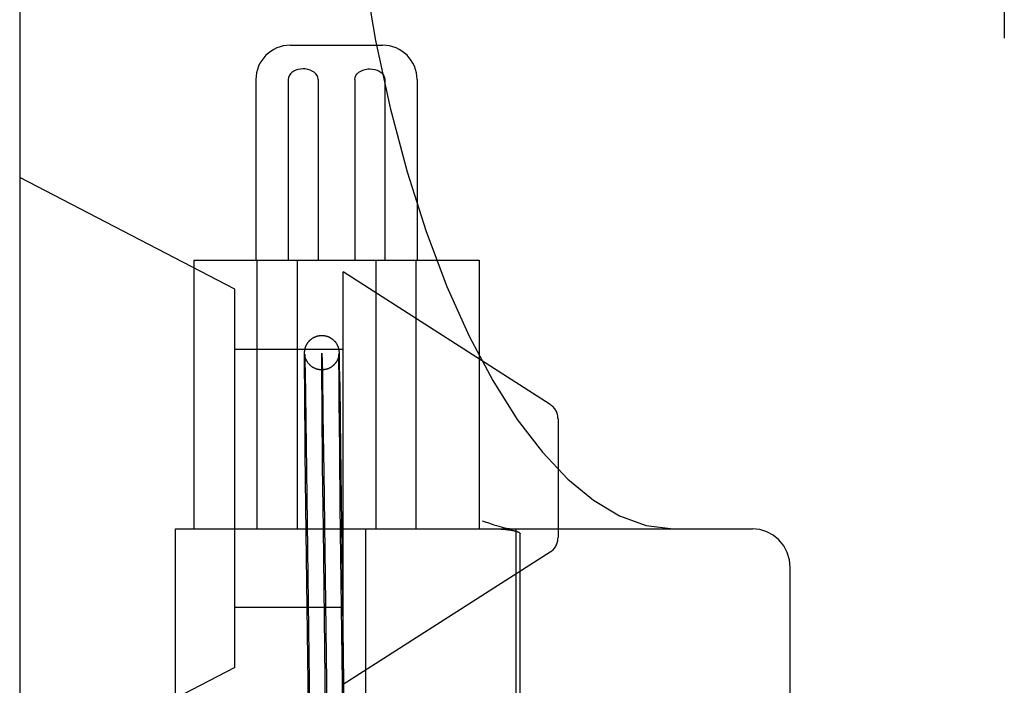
# Model space of a CAD drawing. Header units: inches. Extents: x 0 to 184, y 0 to 119.
# Tile 105 of 116: x 102.696 to 103.269, y 45.048 to 45.435. Entities that reach past the tile are written whole.
import ezdxf

# ---------------------------------------------------------------- set-up
doc = ezdxf.new("R2010")
doc.units = ezdxf.units.IN
doc.header["$LTSCALE"] = 10.121375
doc.header["$MEASUREMENT"] = 0
doc.linetypes.add('HIDDEN', pattern=[0.2, 0.1, -0.1])
doc.layers.add('DEFAULT_2', color=8, linetype='HIDDEN')

msp = doc.modelspace()

# ---------------------------------------------------------------- linework, layer by layer
at = {"layer": 'DEFAULT_2', "color": 8, "linetype": 'HIDDEN'}
for p, q in [((102.6960240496, 47.9187625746), (102.6960240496, 42.4182585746)), ((103.2685240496, 46.43658672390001), (103.2685240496, 43.4665867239)), ((102.853435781, 45.4203367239), (102.9069854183, 45.4203367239)), ((102.8333355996, 45.4003367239), (102.8333355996, 45.2953367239)), ((102.8521282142, 45.4003367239), (102.8521282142, 45.2953367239)), ((102.8695922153, 45.4003367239), (102.8695922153, 45.2953367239)), ((102.890828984, 45.4003367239), (102.890828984, 45.2953367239)), ((102.908292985, 45.4003367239), (102.908292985, 45.2953367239)), ((102.9270855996, 45.4003367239), (102.9270855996, 45.2953367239)), ((102.8210240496, 45.2784635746), (102.6960240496, 45.3434635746)), ((102.7972105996, 45.2953367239), (102.7972105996, 45.1390867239)), ((102.7972229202, 45.2953367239), (102.9631982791, 45.2953367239)), ((102.8339758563, 45.2953367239), (102.8339758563, 45.1390867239)), ((102.8572690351, 45.2953367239), (102.8572690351, 45.1390867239)), ((102.9031521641, 45.2953367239), (102.9031521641, 45.1390867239)), ((102.926445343, 45.2953367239), (102.926445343, 45.1390867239)), ((102.9632105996, 45.2953367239), (102.9632105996, 45.1390867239)), ((102.8840240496, 45.0484635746), (102.8840240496, 45.2884635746)), ((103.0044145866, 45.2114136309), (102.8840240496, 45.2884635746)), ((102.8210240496, 45.0584635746), (102.8210240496, 45.2784635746)), ((102.8210240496, 45.2434635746), (102.8840240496, 45.2434635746)), ((102.8616631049, 45.2391967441), (102.8616676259, 45.2401852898)), ((102.8616634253, 45.23653145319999), (102.8616631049, 45.2391967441)), ((102.8616676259, 45.2401852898), (102.8616732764, 45.2407866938)), ((102.8616732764, 45.2407866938), (102.861678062, 45.2411115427)), ((102.861678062, 45.2411115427), (102.8616818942, 45.2413061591)), ((102.8616818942, 45.2413061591), (102.8616860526, 45.2414742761)), ((102.8616860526, 45.2414742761), (102.8616906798, 45.241624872)), ((102.8616906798, 45.241624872), (102.8616941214, 45.2417190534)), ((102.8616941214, 45.2417190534), (102.8616979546, 45.2418107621)), ((102.8616979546, 45.2418107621), (102.8617023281, 45.2419025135)), ((102.8617023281, 45.2419025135), (102.8617074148, 45.2419962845)), ((102.8617074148, 45.2419962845), (102.8617133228, 45.2420922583)), ((102.8617133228, 45.2420922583), (102.8617200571, 45.2421891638)), ((102.8617472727, 45.2406838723), (102.8617465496, 45.24069465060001)), ((102.8617466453, 45.2406904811), (102.8617491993, 45.2406379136)), ((102.8617491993, 45.2406379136), (102.8617533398, 45.2405431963)), ((102.8617564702, 45.24056679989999), (102.861752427, 45.2406150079)), ((102.8617533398, 45.2405431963), (102.8617617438, 45.2403256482)), ((102.8617616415, 45.2405098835), (102.8617564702, 45.24056679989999)), ((102.861768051, 45.2404447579), (102.8617616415, 45.2405098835)), ((102.8617617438, 45.2403256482), (102.8617743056, 45.2399532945)), ((102.8617758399, 45.24037167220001), (102.861768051, 45.2404447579)), ((102.8617743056, 45.2399532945), (102.8617975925, 45.2391525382)), ((102.8617847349, 45.240294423), (102.8617758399, 45.24037167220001)), ((102.8617945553, 45.2402151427), (102.8617847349, 45.240294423)), ((102.8617975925, 45.2391525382), (102.8618527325, 45.2368670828)), ((102.8816450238, 45.2404801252), (102.8816366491, 45.24040058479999)), ((102.8816524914, 45.2405573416), (102.8816450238, 45.2404801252)), ((102.8816465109, 45.2426416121), (102.8816571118, 45.24254755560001)), ((102.881659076, 45.2406319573), (102.8816524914, 45.2405573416)), ((102.8816571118, 45.24254755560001), (102.8816664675, 45.2424578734)), ((102.8816647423, 45.2407028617), (102.881659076, 45.2406319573)), ((102.8816625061, 45.2389135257), (102.8816672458, 45.2400608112)), ((102.8816694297, 45.2407681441), (102.8816647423, 45.2407028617)), ((102.8816664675, 45.2424578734), (102.8816749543, 45.2423699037)), ((102.8816672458, 45.2400608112), (102.8816711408, 45.2404886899)), ((102.8816731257, 45.2408258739), (102.8816694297, 45.2407681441)), ((102.8816711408, 45.2404886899), (102.881674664, 45.2407420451)), ((102.8816758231, 45.24087341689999), (102.8816731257, 45.2408258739)), ((102.881674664, 45.2407420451), (102.8816768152, 45.2408552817)), ((102.8816749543, 45.2423699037), (102.8816826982, 45.24228295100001)), ((102.8816776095, 45.2409090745), (102.8816758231, 45.24087341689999)), ((102.8816768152, 45.2408552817), (102.8816779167, 45.2409026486)), ((102.8816786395, 45.2409323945), (102.8816782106, 45.2409223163)), ((102.8816783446, 45.2409190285), (102.88167868, 45.2409309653)), ((102.8816790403, 45.240942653), (102.8816789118, 45.240939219)), ((102.8816826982, 45.24228295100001), (102.8816896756, 45.2421980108)), ((102.8816896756, 45.2421980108), (102.881696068, 45.2421136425)), ((102.881696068, 45.2421136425), (102.8817020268, 45.2420283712)), ((102.8817020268, 45.2420283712), (102.8817076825, 45.2419406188)), ((102.8817076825, 45.2419406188), (102.8817130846, 45.24184980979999)), ((102.8817130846, 45.24184980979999), (102.8817208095, 45.2417067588)), ((102.8817208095, 45.2417067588), (102.8817284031, 45.2415497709)), ((102.8817284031, 45.2415497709), (102.8817391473, 45.2412988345)), ((102.8817391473, 45.2412988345), (102.8817515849, 45.24096713)), ((102.8817515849, 45.24096713), (102.8817712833, 45.2403599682)), ((102.8817712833, 45.2403599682), (102.8818052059, 45.2391225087)), ((102.8818052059, 45.2391225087), (102.8818770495, 45.2359421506)), ((102.8617039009, 45.22789669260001), (102.8616634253, 45.23653145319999)), ((102.8618527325, 45.2368670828), (102.8620073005, 45.2288324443)), ((102.8816638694, 45.2363488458), (102.8816625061, 45.2389135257)), ((102.8817129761, 45.22656512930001), (102.8816638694, 45.2363488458)), ((102.8818770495, 45.2359421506), (102.882066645, 45.2255207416)), ((102.8617257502, 45.22463261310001), (102.8617039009, 45.22789669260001)), ((102.8620073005, 45.2288324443), (102.8620715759, 45.22505791)), ((102.8720016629, 45.22924165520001), (102.8723763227, 45.205197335)), ((102.8617409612, 45.2225251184), (102.8617257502, 45.22463261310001)), ((102.8617577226, 45.2203091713), (102.8617409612, 45.2225251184)), ((102.8620715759, 45.22505791), (102.862116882, 45.2222884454)), ((102.862116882, 45.2222884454), (102.8621402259, 45.22083047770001)), ((102.8817315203, 45.223892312), (102.8817129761, 45.22656512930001)), ((102.8817472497, 45.221757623), (102.8817315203, 45.223892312)), ((102.882066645, 45.2255207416), (102.8821007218, 45.2234484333)), ((102.8821007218, 45.2234484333), (102.882135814, 45.2212668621)), ((102.8617697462, 45.21877314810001), (102.8617577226, 45.2203091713)), ((102.8617890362, 45.2163834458), (102.8617697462, 45.21877314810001)), ((102.8618027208, 45.2147346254), (102.8617890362, 45.2163834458)), ((102.8621402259, 45.22083047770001), (102.8621760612, 45.2185546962)), ((102.8621760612, 45.2185546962), (102.8622004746, 45.2169797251)), ((102.8622004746, 45.2169797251), (102.8622252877, 45.215359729)), ((102.8817585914, 45.2202742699), (102.8817472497, 45.221757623)), ((102.8817768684, 45.2179614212), (102.8817585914, 45.2202742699)), ((102.881789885, 45.2163624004), (102.8817768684, 45.2179614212)), ((102.8818035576, 45.2147189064), (102.881789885, 45.2163624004)), ((102.882135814, 45.2212668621), (102.8821718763, 45.21897891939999)), ((102.8821718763, 45.21897891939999), (102.8821964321, 45.2173961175)), ((102.8821964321, 45.2173961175), (102.8822213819, 45.21576844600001)), ((102.8618170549, 45.21304245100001), (102.8618027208, 45.2147346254)), ((102.861855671, 45.2086294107), (102.8618397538, 45.2104252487)), ((102.8622252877, 45.215359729), (102.8622504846, 45.2136957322)), ((102.8622504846, 45.2136957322), (102.8622760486, 45.2119888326)), ((102.8818178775, 45.2130319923), (102.8818035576, 45.2147189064)), ((102.8818328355, 45.211302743), (102.8818178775, 45.2130319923)), ((102.8822213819, 45.21576844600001), (102.8822467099, 45.2140969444)), ((102.8822467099, 45.2140969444), (102.8822724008, 45.21238263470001)), ((102.8618722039, 45.2067940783), (102.861855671, 45.2086294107)), ((102.862315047, 45.20935042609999), (102.862341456, 45.2075411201)), ((102.8721800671, 45.1759808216), (102.8718578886, 45.2084263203)), ((102.8723763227, 45.205197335), (102.8728223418, 45.1719805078)), ((102.8818729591, 45.2068017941), (102.8818564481, 45.2086319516)), ((102.8823115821, 45.2097332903), (102.8823381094, 45.2079167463)), ((102.8621028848, 45.18324263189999), (102.8619253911, 45.2010626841)), ((102.8624224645, 45.2018842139), (102.8628085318, 45.1730040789)), ((102.8819168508, 45.2020613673), (102.8818988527, 45.2039850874)), ((102.8824194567, 45.2022383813), (102.8828215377, 45.1721073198)), ((103.0090240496, 45.2029909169), (103.0090240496, 45.13393623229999)), ((102.8624488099, 45.15183304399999), (102.8621028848, 45.18324263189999)), ((102.8824482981, 45.1519930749), (102.882103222, 45.1833141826)), ((102.8725969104, 45.139343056), (102.8721800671, 45.1759808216)), ((102.8628085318, 45.1730040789), (102.8645946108, 45.0321638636)), ((102.8728223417, 45.1719805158), (102.8745938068, 45.0322906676)), ((102.8828215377, 45.1721073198), (102.8845930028, 45.0324174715)), ((102.8646556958, 44.9764483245), (102.8624488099, 45.15183304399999)), ((102.8846540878, 44.9767019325), (102.8824482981, 45.1519930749)), ((102.7865427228, 44.7640867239), (102.7865427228, 45.1390867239)), ((102.7865537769, 45.1390867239), (103.1221043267, 45.1390867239)), ((102.8746548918, 44.9765751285), (102.8725969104, 45.139343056)), ((102.8973561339, 44.7640867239), (102.8973561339, 45.1390867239)), ((102.9844193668, 45.1390572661), (102.9844193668, 44.76411617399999)), ((102.9870046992, 44.76698493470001), (102.9870046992, 45.1361885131)), ((103.0044145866, 45.1255135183), (102.8840240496, 45.0484635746)), ((103.1439946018, 44.7865764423), (103.1439946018, 45.1165970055)), ((102.8210240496, 45.0934635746), (102.8840240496, 45.0934635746)), ((102.8210240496, 45.0584635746), (102.6960240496, 44.9934635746))]:
    msp.add_line(p, q, dxfattribs=at)
for points in [[(102.8830613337, 45.6390867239), (102.8838754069, 45.5944173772), (102.8863082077, 45.55013177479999), (102.8903359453, 45.5065696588), (102.8959160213, 45.46410457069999), (102.9029896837, 45.4230854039), (102.9114784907, 45.3838600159), (102.9212875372, 45.3467496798), (102.9322996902, 45.3120675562), (102.9443788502, 45.2800957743), (102.9573712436, 45.25107925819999), (102.9710892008, 45.2252513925), (102.9853718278, 45.20271998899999), (102.9999616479, 45.1836705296), (103.01482352, 45.1679601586), (103.0297401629, 45.15567763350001), (103.0448534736, 45.1466687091), (103.0603677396, 45.1410154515), (103.0760407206, 45.1390867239)], [(102.8695922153, 45.4003367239), (102.8694260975, 45.4015319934), (102.8689853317, 45.4026387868), (102.8682458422, 45.4036749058), (102.8672798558, 45.4045869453), (102.8661386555, 45.40532425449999), (102.8648609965, 45.4058963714), (102.8634895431, 45.4062947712), (102.86206385, 45.4065229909), (102.8606287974, 45.4065794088), (102.8592110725, 45.4064709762), (102.8578444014, 45.4062031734), (102.8565525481, 45.4057787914), (102.8553579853, 45.4051997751), (102.8542983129, 45.4044741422), (102.8534046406, 45.4036020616), (102.8527189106, 45.4026090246), (102.8522999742, 45.4015237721), (102.8521282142, 45.4003367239)], [(102.890828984, 45.4003367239), (102.8909951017, 45.4015319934), (102.8914358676, 45.4026387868), (102.8921753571, 45.4036749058), (102.8931413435, 45.4045869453), (102.8942825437, 45.40532425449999), (102.8955602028, 45.4058963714), (102.8969316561, 45.4062947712), (102.8983573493, 45.4065229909), (102.8997924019, 45.4065794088), (102.9012101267, 45.4064709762), (102.9025767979, 45.4062031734), (102.9038686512, 45.4057787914), (102.9050632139, 45.4051997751), (102.9061228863, 45.4044741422), (102.9070165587, 45.4036020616), (102.9077022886, 45.4026090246), (102.9081212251, 45.4015237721), (102.908292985, 45.4003367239)], [(102.8617200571, 45.2421891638), (102.8617276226, 45.2422862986), (102.8617317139, 45.2423347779), (102.8617359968, 45.2423830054), (102.8617404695, 45.2424309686), (102.8617451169, 45.24247852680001), (102.861749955, 45.2425258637), (102.861754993, 45.2425730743), (102.86176024, 45.2426202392), (102.861765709, 45.2426674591), (102.8617714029, 45.2427147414), (102.861777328, 45.242762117), (102.8617834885, 45.2428095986), (102.8617898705, 45.2428570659), (102.8617965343, 45.2429049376), (102.8618035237, 45.2429534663), (102.8618109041, 45.2430030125), (102.8618188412, 45.2430545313), (102.8618271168, 45.2431064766), (102.8618353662, 45.2431566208), (102.8618440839, 45.2432079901), (102.8618538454, 45.24326370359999), (102.8618642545, 45.2433211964), (102.8618750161, 45.243378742), (102.8618862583, 45.24343698), (102.8618978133, 45.24349501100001), (102.8619102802, 45.24355572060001), (102.8619244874, 45.2436227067), (102.8619398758, 45.2436928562), (102.8619562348, 45.24376493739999), (102.8619731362, 45.2438369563), (102.8619894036, 45.2439041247), (102.8620067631, 45.2439736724), (102.8620267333, 45.2440511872), (102.8620495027, 45.24413659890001), (102.8620765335, 45.2442342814), (102.8621059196, 45.2443363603), (102.8621351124, 45.244433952), (102.8621664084, 45.2445347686), (102.8622019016, 45.2446448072), (102.8622405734, 45.2447600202), (102.8622815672, 45.244877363), (102.8623261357, 45.2449999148), (102.8623753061, 45.24512966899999), (102.8624294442, 45.2452666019), (102.8624901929, 45.2454136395), (102.8625550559, 45.2455637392), (102.862620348, 45.2457083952), (102.8626896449, 45.2458555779), (102.8627675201, 45.2460139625), (102.8628488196, 45.2461721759), (102.8629263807, 45.24631697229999), (102.8630082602, 45.2464639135), (102.863103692, 45.24662819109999), (102.863205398, 45.2467957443), (102.8633069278, 45.2469559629), (102.8634121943, 45.2471152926), (102.8635241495, 45.2472777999), (102.8636402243, 45.2474393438), (102.8637577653, 45.2475962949), (102.8638790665, 45.24775179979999), (102.8640066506, 45.2479087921), (102.8641378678, 45.248063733), (102.8642694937, 45.24821296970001), (102.864404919, 45.24836047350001), (102.8645477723, 45.2485098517), (102.8646950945, 45.2486576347), (102.8648453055, 45.24880215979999), (102.8649971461, 45.2489423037), (102.8651468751, 45.24907496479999), (102.8652997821, 45.2492050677), (102.8654620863, 45.2493375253), (102.8656286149, 45.2494676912), (102.8657951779, 45.2495923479), (102.8659640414, 45.2497133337), (102.8661362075, 45.2498313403), (102.8663115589, 45.2499462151), (102.866490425, 45.2500580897), (102.866672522, 45.2501666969), (102.8668586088, 45.25027237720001), (102.8670458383, 45.2503734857), (102.8672295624, 45.2504677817), (102.8674154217, 45.2505583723), (102.8676089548, 45.2506477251), (102.8678066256, 45.250733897), (102.8680071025, 45.25081618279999), (102.8682089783, 45.2508939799), (102.8684091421, 45.2509662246), (102.8686111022, 45.2510342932), (102.868818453, 45.251099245), (102.8690281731, 45.2511599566), (102.8692378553, 45.2512157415), (102.8694490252, 45.25126704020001), (102.869662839, 45.2513140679), (102.8698780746, 45.2513564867), (102.8700938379, 45.2513941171), (102.8703102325, 45.2514269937), (102.870526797, 45.25145506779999), (102.8707443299, 45.25147844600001), (102.8709638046, 45.2514971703), (102.8711842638, 45.2515110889), (102.8714049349, 45.2515201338), (102.8715864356, 45.25152391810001)], [(102.8715864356, 45.25152391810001), (102.8716262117, 45.2515243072), (102.8718483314, 45.2515235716), (102.8720709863, 45.25151788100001), (102.8722942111, 45.2515071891), (102.8725172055, 45.2514915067), (102.8727384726, 45.2514709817), (102.8729601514, 45.25144542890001), (102.8731849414, 45.2514143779), (102.8734095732, 45.2513781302), (102.8736313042, 45.251337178), (102.8738513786, 45.25129138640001), (102.8740699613, 45.2512407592), (102.8742875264, 45.2511851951), (102.8745046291, 45.2511245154), (102.8747211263, 45.2510586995), (102.8749367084, 45.2509877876), (102.8751523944, 45.2509113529), (102.8753705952, 45.2508283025), (102.8755866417, 45.2507402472), (102.8757944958, 45.2506499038), (102.8760012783, 45.2505543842), (102.8762139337, 45.2504500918), (102.8764259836, 45.2503397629), (102.8766336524, 45.250225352), (102.876836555, 45.2501072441), (102.8770315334, 45.24998761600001), (102.8772235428, 45.2498636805), (102.8774175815, 45.2497319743), (102.8776093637, 45.2495951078), (102.8777945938, 45.2494562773), (102.8779789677, 45.2493112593), (102.8781670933, 45.2491558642), (102.878356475, 45.24899138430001), (102.878549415, 45.2488149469), (102.8787361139, 45.2486350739), (102.8789060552, 45.24846293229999), (102.879067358, 45.2482915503), (102.879223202, 45.24811799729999), (102.8793761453, 45.2479394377), (102.8795304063, 45.24775035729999), (102.8796824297, 45.2475543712), (102.879831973, 45.24735129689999), (102.8799741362, 45.2471477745), (102.880100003, 45.2469581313), (102.8802243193, 45.2467611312), (102.8803640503, 45.2465267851), (102.880496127, 45.2462909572), (102.8806033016, 45.2460878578), (102.8806974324, 45.2458995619), (102.8807824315, 45.2457204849), (102.8808613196, 45.24554556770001), (102.8809383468, 45.24536556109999), (102.8810110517, 45.2451860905), (102.8810798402, 45.24500642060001), (102.881141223, 45.2448367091), (102.8811919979, 45.2446885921), (102.8812346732, 45.2445578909), (102.8812686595, 45.2444492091), (102.8812992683, 45.2443474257), (102.8813320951, 45.2442336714), (102.8813627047, 45.24412278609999), (102.8813881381, 45.2440266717), (102.8814112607, 45.24393577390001), (102.8814342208, 45.2438418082), (102.8814551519, 45.2437525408), (102.8814727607, 45.2436744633), (102.8814882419, 45.2436033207), (102.881501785, 45.2435389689), (102.8815147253, 45.24347545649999), (102.8815288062, 45.243403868), (102.8815422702, 45.2433327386), (102.8815539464, 45.2432686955), (102.8815644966, 45.2432087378), (102.8815740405, 45.2431526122), (102.8815829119, 45.24309867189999), (102.881591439, 45.2430450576), (102.8815995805, 45.2429920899), (102.8816074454, 45.24293910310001), (102.881614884, 45.2428871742), (102.8816217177, 45.2428377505), (102.8816282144, 45.242789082), (102.8816345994, 45.2427394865), (102.8816407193, 45.2426901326), (102.8816465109, 45.2426416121)], [(102.861746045, 45.2407024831), (102.8617457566, 45.2407071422), (102.8617458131, 45.2407060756)], [(102.861752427, 45.2406150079), (102.8617493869, 45.2406542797), (102.8617482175, 45.24067035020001)], [(102.8718218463, 45.23152530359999), (102.8717050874, 45.2315246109), (102.8714840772, 45.2315270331), (102.8712628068, 45.2315343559), (102.871041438, 45.2315465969), (102.8708205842, 45.2315637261), (102.8705990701, 45.2315858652), (102.8703750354, 45.2316133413), (102.8701512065, 45.2316459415), (102.8699304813, 45.2316831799), (102.8697103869, 45.23172540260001), (102.8694891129, 45.2317730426), (102.8692676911, 45.2318260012), (102.8690456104, 45.2318845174), (102.8688256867, 45.2319478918), (102.8686118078, 45.2320148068), (102.868399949, 45.2320863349), (102.8681865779, 45.2321637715), (102.8679744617, 45.2322462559), (102.8677663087, 45.23233267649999), (102.8675585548, 45.2324244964), (102.8673469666, 45.2325239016), (102.8671367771, 45.23262873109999), (102.866932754, 45.2327364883), (102.8667313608, 45.2328488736), (102.8665305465, 45.2329671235), (102.8663310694, 45.2330909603), (102.8661317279, 45.23322134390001), (102.8659364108, 45.2333558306), (102.8657502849, 45.2334905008), (102.8655673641, 45.233629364), (102.8653824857, 45.2337766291), (102.865199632, 45.2339295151), (102.8650209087, 45.2340863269), (102.864846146, 45.2342471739), (102.8646776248, 45.23440978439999), (102.8645099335, 45.23457943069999), (102.8643344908, 45.234765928), (102.8641651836, 45.2349553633), (102.8640164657, 45.23513008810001), (102.8638730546, 45.2353065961), (102.8637233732, 45.2354999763), (102.8635756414, 45.2357009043), (102.8634323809, 45.2359063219), (102.8632971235, 45.23611089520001), (102.8631773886, 45.23630160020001), (102.8630609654, 45.2364967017), (102.8629345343, 45.2367207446), (102.8628151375, 45.2369455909), (102.8627141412, 45.2371473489), (102.8626261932, 45.23733294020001), (102.8625527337, 45.2374959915), (102.8624852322, 45.2376531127), (102.8624152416, 45.2378243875), (102.862349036, 45.2379953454), (102.8622891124, 45.2381587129), (102.8622358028, 45.2383119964), (102.8621901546, 45.2384500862), (102.8621513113, 45.2385732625), (102.8621203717, 45.2386755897), (102.8620926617, 45.2387707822), (102.8620635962, 45.2388746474), (102.8620364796, 45.23897569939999), (102.8620133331, 45.2390655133), (102.8619922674, 45.2391504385), (102.8619718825, 45.23923584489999), (102.8619533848, 45.2393164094), (102.8619377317, 45.2393871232), (102.8619237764, 45.2394523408), (102.8619109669, 45.2395141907), (102.8618988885, 45.2395744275), (102.8618867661, 45.2396369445), (102.8618754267, 45.2396974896), (102.8618655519, 45.2397520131), (102.861856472, 45.2398037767), (102.8618477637, 45.2398550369), (102.8618395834, 45.2399047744), (102.8618319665, 45.239952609), (102.8618248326, 45.2399988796), (102.8618181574, 45.2400435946), (102.8618118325, 45.2400873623), (102.8618057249, 45.2401310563), (102.8617999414, 45.2401738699), (102.8617945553, 45.2402151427)], [(102.8718578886, 45.2084263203), (102.8716846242, 45.2312162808), (102.8716617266, 45.238052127), (102.8716838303, 45.2412522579), (102.8717492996, 45.2408444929), (102.8718556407, 45.2368443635), (102.8720016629, 45.22924165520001)], [(102.8816366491, 45.24040058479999), (102.8816273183, 45.2403187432), (102.8816222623, 45.24027683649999), (102.8816169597, 45.2402344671), (102.8816114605, 45.2401920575), (102.8816056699, 45.2401489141), (102.8815994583, 45.24010418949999), (102.881592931, 45.2400587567), (102.8815861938, 45.24001338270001), (102.8815791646, 45.2399675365), (102.8815718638, 45.2399213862), (102.8815640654, 45.2398735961), (102.8815554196, 45.239822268), (102.8815461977, 45.2397692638), (102.8815366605, 45.2397161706), (102.8815266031, 45.2396619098), (102.8815159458, 45.2396061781), (102.8815045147, 45.2395482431), (102.8814919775, 45.2394867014), (102.8814786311, 45.2394232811), (102.8814650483, 45.2393607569), (102.8814502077, 45.2392945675), (102.8814326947, 45.2392190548), (102.8814137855, 45.2391403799), (102.8813950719, 45.2390651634), (102.8813747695, 45.23898625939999), (102.8813508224, 45.2388964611), (102.8813248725, 45.23880275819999), (102.8812989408, 45.23871249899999), (102.8812705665, 45.2386172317), (102.8812369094, 45.2385084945), (102.8811999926, 45.23839400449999), (102.8811619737, 45.2382807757), (102.8811205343, 45.23816220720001), (102.8810728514, 45.2380313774), (102.8810215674, 45.2378966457), (102.880969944, 45.2377666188), (102.8809147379, 45.23763314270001), (102.8808531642, 45.23749038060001), (102.8807856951, 45.2373405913), (102.8807114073, 45.2371828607), (102.8806316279, 45.2370209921), (102.8805477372, 45.2368583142), (102.8804596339, 45.2366949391), (102.8803679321, 45.2365322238), (102.8802722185, 45.2363696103), (102.8801725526, 45.2362074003), (102.8800680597, 45.2360444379), (102.8799567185, 45.2358780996), (102.8798416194, 45.2357133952), (102.8797269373, 45.2355560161), (102.8796087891, 45.2354003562), (102.87948312, 45.23524145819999), (102.8793533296, 45.2350840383), (102.879222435, 45.23493167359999), (102.8790885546, 45.2347820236), (102.8789502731, 45.2346335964), (102.8788087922, 45.2344877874), (102.8786657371, 45.2343462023), (102.8785187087, 45.23420645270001), (102.8783647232, 45.2340660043), (102.8782064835, 45.233927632), (102.8780453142, 45.2337925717), (102.8778830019, 45.2336622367), (102.8777239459, 45.2335397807), (102.8775622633, 45.2334203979), (102.877391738, 45.2332998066), (102.8772164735, 45.2331813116), (102.8770384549, 45.23306637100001), (102.8768584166, 45.2329554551), (102.8766790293, 45.2328500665), (102.8764967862, 45.2327480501), (102.8763076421, 45.2326473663), (102.876115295, 45.2325502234), (102.8759230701, 45.2324582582), (102.875728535, 45.2323702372), (102.8755294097, 45.23228524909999), (102.8753283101, 45.232204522), (102.8751277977, 45.232129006), (102.874926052, 45.232057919), (102.874722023, 45.231990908), (102.8745158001, 45.2319280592), (102.874306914, 45.23186930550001), (102.8740959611, 45.2318148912), (102.8738832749, 45.2317649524), (102.8736692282, 45.23171960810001), (102.8734543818, 45.2316789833), (102.8732385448, 45.23164304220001), (102.8730217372, 45.2316118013), (102.8728038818, 45.2315852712), (102.8725846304, 45.23156345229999), (102.8723648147, 45.2315464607), (102.8721453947, 45.2315343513), (102.871925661, 45.2315270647), (102.8718218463, 45.23152530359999)], [(102.8618397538, 45.2104252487), (102.8618244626, 45.2121804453), (102.8618170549, 45.21304245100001)], [(102.8622760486, 45.2119888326), (102.8623019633, 45.2102401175), (102.862315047, 45.20935042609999)], [(102.8818564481, 45.2086319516), (102.8818405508, 45.2104225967), (102.8818328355, 45.211302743)], [(102.8822724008, 45.21238263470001), (102.8822984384, 45.210626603), (102.8823115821, 45.2097332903)], [(102.8618981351, 45.2039695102), (102.8618806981, 45.2058619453), (102.8618722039, 45.2067940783)], [(102.862341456, 45.2075411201), (102.8623681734, 45.205692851), (102.8623816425, 45.2047544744)], [(102.8623816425, 45.2047544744), (102.8624087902, 45.202850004), (102.8624224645, 45.2018842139)], [(102.8818988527, 45.2039850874), (102.8818814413, 45.2058722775), (102.8818729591, 45.2068017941)], [(102.8823381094, 45.2079167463), (102.8823649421, 45.2060612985), (102.8823784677, 45.2051193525)], [(102.8823784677, 45.2051193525), (102.8824057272, 45.2032077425), (102.8824194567, 45.2022383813)], [(102.8619253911, 45.2010626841), (102.8619070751, 45.2030095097), (102.8618981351, 45.2039695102)], [(102.882103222, 45.1833141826), (102.8819260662, 45.20108619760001), (102.8819168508, 45.2020613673)], [(102.9649165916, 45.1437107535), (102.9667654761, 45.1430638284), (102.9685209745, 45.1424666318), (102.9701831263, 45.1419188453), (102.9717509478, 45.1414204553), (102.9732235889, 45.1409713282), (102.9746006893, 45.1405711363), (102.9758817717, 45.140219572), (102.97706635, 45.1399162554), (102.978154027, 45.1396607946), (102.9791440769, 45.1394528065), (102.9800359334, 45.1392918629), (102.9808287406, 45.1391775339), (102.9815214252, 45.1391093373), (102.9821140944, 45.1390867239)], [(102.9710022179, 45.1390867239), (102.9716787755, 45.13908370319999), (102.9723386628, 45.13907579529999), (102.9729817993, 45.1390628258), (102.9736084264, 45.1390453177), (102.9742187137, 45.139023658), (102.9748127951, 45.1389980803), (102.975391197, 45.1389688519), (102.9759529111, 45.1389362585), (102.9764959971, 45.1389006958), (102.9770237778, 45.1388621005), (102.9775395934, 45.1388204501), (102.9780414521, 45.1387760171), (102.9785282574, 45.1387290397), (102.9790006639, 45.1386795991), (102.9794588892, 45.1386278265), (102.9799031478, 45.13857381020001), (102.9803336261, 45.1385176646), (102.9807506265, 45.1384594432), (102.9811544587, 45.1383992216), (102.9815452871, 45.1383370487), (102.9819233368, 45.1382729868), (102.9822887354, 45.1382070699), (102.9826416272, 45.1381393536), (102.9829821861, 45.13806983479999), (102.9833105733, 45.13799854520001), (102.9836269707, 45.1379254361), (102.9839314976, 45.1378505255), (102.9842245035, 45.1377736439), (102.9845063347, 45.13769470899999), (102.9847771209, 45.1376134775), (102.9850371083, 45.1375298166), (102.9852862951, 45.13744331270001), (102.9855246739, 45.1373538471), (102.985752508, 45.1372604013), (102.985970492, 45.1371624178), (102.9861773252, 45.13705839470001), (102.986373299, 45.1369476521), (102.9865543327, 45.1368271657), (102.9867214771, 45.1366951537), (102.9868596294, 45.1365472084), (102.9869521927, 45.136377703), (102.9870046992, 45.1361885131)], [(103.1439945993, 45.1165970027), (103.14356796, 45.1210528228), (103.1422987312, 45.1253233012), (103.1402483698, 45.12921970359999), (103.1374988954, 45.1326136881), (103.1341842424, 45.1353672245), (103.1304198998, 45.1374061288), (103.1263371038, 45.1386629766), (103.122104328, 45.1390867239)]]:
    msp.add_lwpolyline(points, dxfattribs=at)
for centre, radius, start, end in [((102.8533355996, 45.4003367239), 0.02, 90, 180), ((102.9070855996, 45.4003367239), 0.02, 0, 90), ((102.9990240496, 45.2029909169), 0.01, 0, 57.3807569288), ((102.9990240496, 45.13393623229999), 0.01, 302.6192430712, 360)]:
    msp.add_arc(centre, radius, start, end, dxfattribs=at)

doc.saveas('drawing.dxf')
